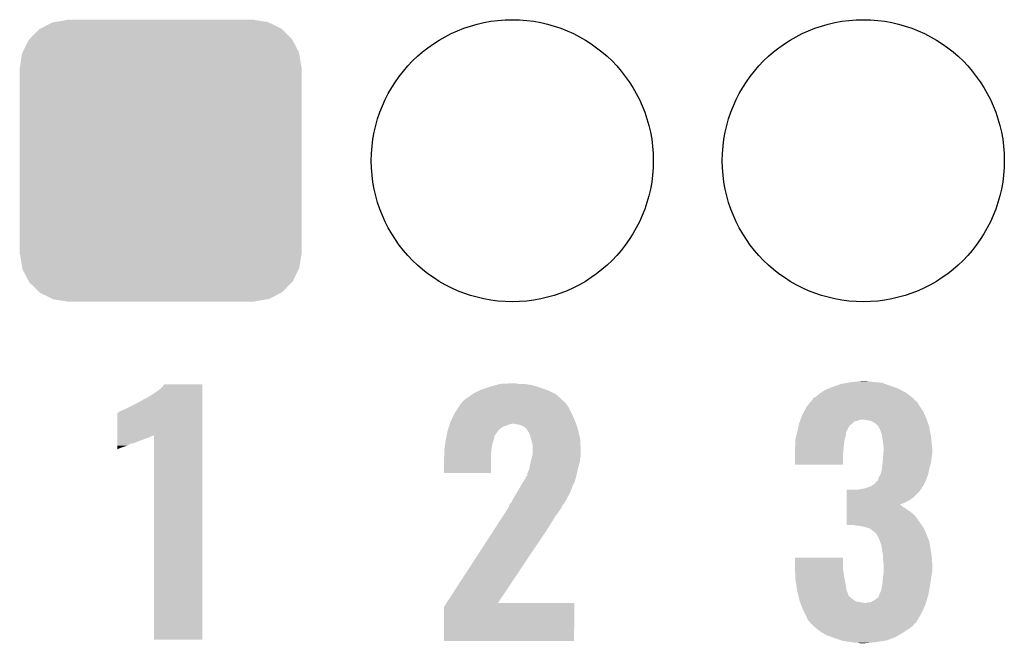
# Model space of a CAD drawing. Extents: x -1.3 to 24.2, y -3.9 to 39.2.
# Tile 15 of 29: x 5.6 to 9.8, y 21.1 to 23.8. Entities that reach past the tile are written whole.
import ezdxf

# ---------------------------------------------------------------- set-up
doc = ezdxf.new("R2010")
doc.units = 0
doc.layers.get('0').update_dxf_attribs({"linetype": 'CONTINUOUS'})
doc.layers.add('PROXIMITY_24_CLICK_V100_GTO', color=14, linetype='CONTINUOUS')
doc.layers.add('PROXIMITY_24_CLICK_V100_GTS', color=12, linetype='CONTINUOUS')

# ---------------------------------------------------------------- blocks, each defined once
blk = doc.blocks.new('ROUND_44')
blk.add_circle((0, 0), 0.602)
blk = doc.blocks.new('CUSTOM_45')
for points in [[(-0.512916, 0.564078), (-0.463036, 0.590212), (0.514762, 0.564078), (0.46108, 0.590212)], [(-0.463036, 0.590212), (-0.452138, 0.592028), (0.46108, 0.590212), (0.457348, 0.592028)], [(-0.452138, 0.592028), (-0.40005, 0.600706), (0.457348, 0.592028), (0.40005, 0.600706)], [(-0.40005, 0.600706), (-0.40005, 0.60198), (0.40005, 0.600706), (0.40005, 0.60198)], [(-0.559382, 0.519598), (-0.519598, 0.560576), (0.560576, 0.519598), (0.51837, 0.560576)], [(-0.519598, 0.560576), (-0.512916, 0.564078), (0.51837, 0.560576), (0.514762, 0.564078)], [(-0.58926, 0.463036), (-0.564078, 0.51476), (0.590212, 0.463036), (0.563112, 0.51476)], [(-0.564078, 0.51476), (-0.559382, 0.519598), (0.563112, 0.51476), (0.560576, 0.519598)], [(-0.592028, 0.457348), (-0.58926, 0.463036), (0.59116, 0.457348), (0.590212, 0.463036)], [(-0.600706, 0.40005), (-0.592028, 0.457348), (0.600706, 0.40005), (0.59116, 0.457348)], [(-0.60198, -0.40005), (-0.60198, 0.40005), (0.60198, -0.40005), (0.60198, 0.40005)], [(-0.591158, -0.457348), (-0.600706, -0.40005), (0.592028, -0.457348), (0.600706, -0.40005)], [(-0.590212, -0.463036), (-0.591158, -0.457348), (0.589258, -0.463036), (0.592028, -0.457348)], [(-0.563108, -0.514762), (-0.590212, -0.463036), (0.564078, -0.514762), (0.589258, -0.463036)], [(-0.560576, -0.519598), (-0.563108, -0.514762), (0.559382, -0.519598), (0.564078, -0.514762)], [(-0.518366, -0.560576), (-0.560576, -0.519598), (0.519598, -0.560576), (0.559382, -0.519598)], [(-0.51476, -0.564078), (-0.518366, -0.560576), (0.512914, -0.564078), (0.519598, -0.560576)], [(-0.461078, -0.590212), (-0.51476, -0.564078), (0.463036, -0.590212), (0.512914, -0.564078)], [(-0.457348, -0.592028), (-0.461078, -0.590212), (0.452136, -0.592028), (0.463036, -0.590212)], [(-0.40005, -0.600706), (-0.457348, -0.592028), (0.40005, -0.600706), (0.452136, -0.592028)], [(-0.40005, -0.60198), (-0.40005, -0.600706), (0.40005, -0.60198), (0.40005, -0.600706)]]:
    blk.add_solid(points)

msp = doc.modelspace()

# ---------------------------------------------------------------- linework, layer by layer
at = {"layer": 'PROXIMITY_24_CLICK_V100_GTO'}
for points in [[(6.159502, 22.232622), (6.169646, 22.245296), (6.332218, 22.232622), (6.33222, 22.245296)], [(6.169646, 22.245296), (6.169666, 22.24532), (6.33222, 22.245296), (6.169666, 22.24532)], [(7.55904, 22.235158), (7.586476, 22.24278), (7.764152, 22.235158), (7.739382, 22.24278)], [(7.586476, 22.24278), (7.604764, 22.24786), (7.739382, 22.24278), (7.706362, 22.24786)], [(7.604764, 22.24786), (7.6581, 22.2504), (7.680962, 22.24786), (7.670802, 22.2504)], [(9.02462, 22.23516), (9.060182, 22.24786), (9.282686, 22.23516), (9.247122, 22.24786)], [(9.060182, 22.24786), (9.090646, 22.252938), (9.247122, 22.24786), (9.232902, 22.252938)], [(9.090646, 22.252938), (9.105898, 22.25548), (9.232902, 22.252938), (9.20242, 22.25548)], [(9.105898, 22.25548), (9.13003, 22.25802), (9.20242, 22.25548), (9.177022, 22.25802)], [(9.13003, 22.25802), (9.154162, 22.26056), (9.177022, 22.25802), (9.166862, 22.26056)], [(6.088382, 22.18436), (6.11378, 22.199598), (6.332218, 22.18436), (6.332218, 22.199598)], [(6.11378, 22.199598), (6.14426, 22.21992), (6.332218, 22.199598), (6.332218, 22.21992)], [(6.14426, 22.21992), (6.159502, 22.232622), (6.332218, 22.21992), (6.332218, 22.232622)], [(7.46506, 22.18944), (7.4832, 22.202138), (7.857488, 22.18944), (7.843518, 22.202138)], [(7.4832, 22.202138), (7.490462, 22.20722), (7.843518, 22.202138), (7.833356, 22.20722)], [(7.490462, 22.20722), (7.515862, 22.21992), (7.833356, 22.20722), (7.80796, 22.21992)], [(7.515862, 22.21992), (7.520942, 22.22246), (7.80796, 22.21992), (7.800848, 22.22246)], [(7.520942, 22.22246), (7.551424, 22.23262), (7.800848, 22.22246), (7.7724, 22.23262)], [(7.551424, 22.23262), (7.55904, 22.235158), (7.7724, 22.23262), (7.764152, 22.235158)], [(8.9535, 22.19452), (8.96874, 22.20722), (9.356848, 22.19452), (9.34034, 22.20722)], [(8.96874, 22.20722), (8.972548, 22.20976), (9.34034, 22.20722), (9.337038, 22.20976)], [(8.972548, 22.20976), (8.991598, 22.22246), (9.337038, 22.20976), (9.313456, 22.22246)], [(8.991598, 22.22246), (9.004806, 22.22754), (9.313456, 22.22246), (9.304022, 22.22754)], [(9.004806, 22.22754), (9.02462, 22.23516), (9.304022, 22.22754), (9.282686, 22.23516)], [(5.99948, 22.13864), (6.05536, 22.16658), (6.332216, 22.13864), (6.332218, 22.16658)], [(6.05536, 22.16658), (6.078218, 22.179282), (6.332218, 22.16658), (6.332218, 22.179282)], [(6.078218, 22.179282), (6.080764, 22.18182), (6.332218, 22.179282), (6.332218, 22.18182)], [(6.080764, 22.18182), (6.088382, 22.18436), (6.332218, 22.18182), (6.332218, 22.18436)], [(7.424782, 22.146258), (7.434582, 22.161502), (7.89686, 22.146258), (7.885974, 22.161502)], [(7.434582, 22.161502), (7.437118, 22.16404), (7.885974, 22.161502), (7.88416, 22.16404)], [(7.437118, 22.16404), (7.43966, 22.166582), (7.88416, 22.16404), (7.881618, 22.166582)], [(7.43966, 22.166582), (7.44728, 22.17674), (7.881618, 22.166582), (7.87146, 22.17674)], [(7.44728, 22.17674), (7.447282, 22.176742), (7.87146, 22.17674), (7.871458, 22.176742)], [(7.447282, 22.176742), (7.46506, 22.18944), (7.871458, 22.176742), (7.857488, 22.18944)], [(8.912862, 22.15134), (8.92979, 22.171656), (9.39546, 22.15134), (9.382762, 22.171656)], [(8.92979, 22.171656), (8.936144, 22.179282), (9.382762, 22.171656), (9.372604, 22.179282)], [(8.936144, 22.179282), (8.938262, 22.181824), (9.372604, 22.179282), (9.37133, 22.181824)], [(8.938262, 22.181824), (8.939528, 22.184354), (9.37133, 22.181824), (9.370062, 22.184354)], [(8.939528, 22.184354), (8.940806, 22.1869), (9.370062, 22.184354), (9.366754, 22.1869)], [(8.940806, 22.1869), (8.9535, 22.19452), (9.366754, 22.1869), (9.356848, 22.19452)], [(5.969008, 22.029402), (5.969024, 22.1234), (6.332214, 22.029402), (6.332216, 22.1234)], [(5.969024, 22.1234), (5.971546, 22.123406), (6.332216, 22.1234), (6.332216, 22.123406)], [(5.971546, 22.123406), (5.976624, 22.128482), (6.332216, 22.123406), (6.332216, 22.128482)], [(5.976624, 22.128482), (5.98678, 22.13356), (6.332216, 22.128482), (6.332216, 22.13356)], [(5.98678, 22.13356), (5.99948, 22.13864), (6.332216, 22.13356), (6.332216, 22.13864)], [(7.39521, 22.09292), (7.40918, 22.12086), (7.92226, 22.09292), (7.90956, 22.12086)], [(7.40918, 22.12086), (7.411722, 22.12594), (7.90956, 22.12086), (7.90702, 22.12594)], [(7.411722, 22.12594), (7.424782, 22.146258), (7.90702, 22.12594), (7.89686, 22.146258)], [(8.888002, 22.100538), (8.89254, 22.113242), (9.4234, 22.100538), (9.417628, 22.113242)], [(8.89254, 22.113242), (8.900668, 22.128482), (9.417628, 22.113242), (9.4107, 22.128482)], [(8.900668, 22.128482), (8.91286, 22.151336), (9.4107, 22.128482), (9.395464, 22.151336)], [(8.91286, 22.151336), (8.912862, 22.15134), (9.395464, 22.151336), (9.39546, 22.15134)], [(7.385842, 22.067518), (7.386636, 22.07006), (7.619996, 22.067518), (7.632698, 22.07006)], [(7.386636, 22.07006), (7.388224, 22.075138), (7.632698, 22.07006), (7.642858, 22.075138)], [(7.388224, 22.075138), (7.389018, 22.07768), (7.642858, 22.075138), (7.655558, 22.07768)], [(7.389018, 22.07768), (7.3914, 22.0853), (7.927704, 22.07768), (7.924982, 22.0853)], [(7.3914, 22.0853), (7.39521, 22.09292), (7.924982, 22.0853), (7.92226, 22.09292)], [(7.688578, 22.0726), (7.663178, 22.07768), (7.929518, 22.0726), (7.927704, 22.07768)], [(7.706356, 22.064982), (7.688578, 22.0726), (7.932238, 22.064982), (7.929518, 22.0726)], [(8.875486, 22.057358), (8.878206, 22.070056), (9.08812, 22.057358), (9.095738, 22.070056)], [(8.878206, 22.070056), (8.879842, 22.07768), (9.095738, 22.070056), (9.105898, 22.07768)], [(8.879842, 22.07768), (8.883468, 22.087836), (9.105898, 22.07768), (9.116056, 22.087836)], [(8.883468, 22.087836), (8.884376, 22.09038), (9.116056, 22.087836), (9.128758, 22.09038)], [(8.884376, 22.09038), (8.886188, 22.095458), (9.128758, 22.09038), (9.143998, 22.095458)], [(8.886188, 22.095458), (8.88619, 22.09546), (9.143998, 22.095458), (9.154158, 22.09546)], [(8.88619, 22.09546), (8.888002, 22.100538), (9.425094, 22.09546), (9.4234, 22.100538)], [(9.184638, 22.09038), (9.154158, 22.09546), (9.426788, 22.09038), (9.425094, 22.09546)], [(9.1948, 22.0853), (9.184638, 22.09038), (9.42848, 22.0853), (9.426788, 22.09038)], [(9.207498, 22.077682), (9.1948, 22.0853), (9.43102, 22.077682), (9.42848, 22.0853)], [(9.217658, 22.067518), (9.207498, 22.077682), (9.434408, 22.067518), (9.43102, 22.077682)], [(5.969008, 22.02434), (5.969008, 22.029402), (6.116318, 22.02434), (6.126448, 22.029402)], [(6.12648, 21.155684), (6.126448, 22.029402), (6.332196, 21.155684), (6.332214, 22.029402)], [(7.374634, 22.024338), (7.3787, 22.044662), (7.57936, 22.024338), (7.592908, 22.044662)], [(7.3787, 22.044662), (7.379492, 22.0472), (7.592908, 22.044662), (7.5946, 22.0472)], [(7.379492, 22.0472), (7.382666, 22.057358), (7.5946, 22.0472), (7.604758, 22.057358)], [(7.382666, 22.057358), (7.385842, 22.067518), (7.604758, 22.057358), (7.619996, 22.067518)], [(7.713982, 22.057358), (7.706356, 22.064982), (7.93496, 22.057358), (7.932238, 22.064982)], [(7.719054, 22.052286), (7.713982, 22.057358), (7.936154, 22.052286), (7.93496, 22.057358)], [(7.71906, 22.049742), (7.719054, 22.052286), (7.936754, 22.049742), (7.936154, 22.052286)], [(7.726678, 22.039582), (7.71906, 22.049742), (7.939144, 22.039582), (7.936754, 22.049742)], [(7.73176, 22.026882), (7.726678, 22.039582), (7.942132, 22.026882), (7.939144, 22.039582)], [(8.865234, 22.01418), (8.869044, 22.029418), (9.07542, 22.01418), (9.080498, 22.029418)], [(8.869044, 22.029418), (8.872218, 22.042118), (9.080498, 22.029418), (9.0805, 22.042118)], [(8.872218, 22.042118), (8.87222, 22.04212), (9.0805, 22.042118), (9.0805, 22.04212)], [(8.87222, 22.04212), (8.873852, 22.049738), (9.0805, 22.04212), (9.085578, 22.049738)], [(8.873852, 22.049738), (8.87494, 22.054816), (9.085578, 22.049738), (9.088118, 22.054816)], [(8.87494, 22.054816), (8.875486, 22.057358), (9.088118, 22.054816), (9.08812, 22.057358)], [(9.220198, 22.06244), (9.217658, 22.067518), (9.4361, 22.06244), (9.434408, 22.067518)], [(9.22782, 22.0472), (9.220198, 22.06244), (9.43879, 22.0472), (9.4361, 22.06244)], [(9.232898, 22.031962), (9.22782, 22.0472), (9.44148, 22.031962), (9.43879, 22.0472)], [(9.234854, 22.019262), (9.232898, 22.031962), (9.44372, 22.019262), (9.44148, 22.031962)], [(5.969002, 21.99386), (5.969004, 22.00402), (6.037576, 21.99386), (6.06298, 22.00402)], [(5.969002, 21.993858), (5.969002, 21.99386), (6.029956, 21.993858), (6.037576, 21.99386)], [(5.969002, 21.9837), (5.969002, 21.993858), (6.009638, 21.9837), (6.029956, 21.993858)], [(5.969004, 22.00402), (5.969006, 22.01164), (6.06298, 22.00402), (6.0833, 22.01164)], [(5.969006, 22.01672), (5.969008, 22.0218), (6.098538, 22.01672), (6.1087, 22.0218)], [(5.969006, 22.01164), (5.969006, 22.01672), (6.0833, 22.01164), (6.098538, 22.01672)], [(5.969008, 22.0218), (5.969008, 22.02434), (6.1087, 22.0218), (6.116318, 22.02434)], [(7.366, 21.971), (7.368176, 21.986238), (7.567294, 21.971), (7.5692, 21.986238)], [(7.368176, 21.986238), (7.370716, 22.00402), (7.5692, 21.986238), (7.574278, 22.00402)], [(7.370716, 22.00402), (7.37108, 22.006558), (7.574278, 22.00402), (7.575292, 22.006558)], [(7.37108, 22.006558), (7.37311, 22.016716), (7.575292, 22.006558), (7.579358, 22.016716)], [(7.37311, 22.016716), (7.374634, 22.024338), (7.579358, 22.016716), (7.57936, 22.024338)], [(7.735224, 22.01418), (7.73176, 22.026882), (7.94512, 22.01418), (7.942132, 22.026882)], [(7.73938, 21.99894), (7.735224, 22.01418), (7.945924, 21.99894), (7.94512, 22.01418)], [(7.74192, 21.988782), (7.73938, 21.99894), (7.946458, 21.988782), (7.945924, 21.99894)], [(7.74192, 21.965922), (7.74192, 21.988782), (7.94766, 21.965922), (7.946458, 21.988782)], [(8.862566, 21.97608), (8.8646, 21.986242), (9.07034, 21.97608), (9.071468, 21.986242)], [(8.8646, 22.011642), (8.865234, 22.01418), (9.074996, 22.011642), (9.07542, 22.01418)], [(8.8646, 21.998942), (8.8646, 22.011642), (9.07288, 21.998942), (9.074996, 22.011642)], [(8.8646, 21.986242), (8.8646, 21.998942), (9.071468, 21.986242), (9.07288, 21.998942)], [(9.23798, 21.99894), (9.234854, 22.019262), (9.445754, 21.99894), (9.44372, 22.019262)], [(9.24052, 21.98116), (9.23798, 21.99894), (9.447532, 21.98116), (9.445754, 21.99894)], [(5.969, 21.97608), (5.969002, 21.9837), (5.98678, 21.97608), (6.009638, 21.9837)], [(5.969, 21.971), (5.969, 21.97608), (5.97408, 21.971), (5.98678, 21.97608)], [(5.969, 21.9685), (5.969, 21.971), (5.969, 21.9685), (5.97408, 21.971)], [(7.366, 21.96592), (7.366, 21.971), (7.56666, 21.96592), (7.567294, 21.971)], [(7.366, 21.943062), (7.366, 21.96592), (7.56412, 21.943062), (7.56666, 21.96592)], [(7.741284, 21.943058), (7.74192, 21.945602), (7.94766, 21.943058), (7.94766, 21.945602)], [(7.74192, 21.945602), (7.74192, 21.965922), (7.94766, 21.945602), (7.94766, 21.965922)], [(8.86206, 21.973542), (8.862566, 21.97608), (9.070086, 21.973542), (9.07034, 21.97608)], [(8.86206, 21.950682), (8.86206, 21.973542), (9.0678, 21.950682), (9.070086, 21.973542)], [(8.86206, 21.902444), (8.86206, 21.950682), (9.067776, 21.902444), (9.0678, 21.950682)], [(9.238614, 21.93544), (9.240096, 21.95322), (9.44626, 21.93544), (9.4488, 21.95322)], [(9.240096, 21.95322), (9.24052, 21.958298), (9.4488, 21.95322), (9.4488, 21.958298)], [(9.24052, 21.968462), (9.24052, 21.98116), (9.4488, 21.968462), (9.447532, 21.98116)], [(9.24052, 21.958298), (9.24052, 21.968462), (9.4488, 21.958298), (9.4488, 21.968462)], [(7.36346, 21.932902), (7.365998, 21.943058), (7.564116, 21.932902), (7.56412, 21.943058)], [(7.36346, 21.866884), (7.36346, 21.932902), (7.564096, 21.866884), (7.564116, 21.932902)], [(7.365998, 21.943058), (7.366, 21.943062), (7.56412, 21.943058), (7.56412, 21.943062)], [(7.729642, 21.89226), (7.73176, 21.90496), (7.9375, 21.89226), (7.941128, 21.90496)], [(7.73176, 21.90496), (7.733028, 21.910038), (7.941128, 21.90496), (7.94258, 21.910038)], [(7.733028, 21.910038), (7.737474, 21.92782), (7.94258, 21.910038), (7.94512, 21.92782)], [(7.737474, 21.92782), (7.741284, 21.943058), (7.94512, 21.92782), (7.94766, 21.943058)], [(9.067776, 21.90242), (8.86206, 21.902444), (9.067776, 21.90242), (9.067776, 21.902444)], [(9.233746, 21.887182), (9.23544, 21.90242), (9.4361, 21.887182), (9.440672, 21.90242)], [(9.23544, 21.90242), (9.236454, 21.912578), (9.440672, 21.90242), (9.44372, 21.912578)], [(9.236454, 21.912578), (9.23798, 21.92782), (9.44372, 21.912578), (9.445412, 21.92782)], [(9.23798, 21.92782), (9.238614, 21.93544), (9.445412, 21.92782), (9.44626, 21.93544)], [(7.564096, 21.86686), (7.36346, 21.866884), (7.564096, 21.86686), (7.564096, 21.866884)], [(7.71906, 21.856704), (7.719062, 21.864324), (7.929134, 21.856704), (7.930926, 21.864324)], [(7.719062, 21.864324), (7.72414, 21.874482), (7.930926, 21.864324), (7.933316, 21.874482)], [(7.72414, 21.874482), (7.72922, 21.88972), (7.933316, 21.874482), (7.936902, 21.88972)], [(7.72922, 21.88972), (7.729642, 21.89226), (7.936902, 21.88972), (7.9375, 21.89226)], [(9.2202, 21.849082), (9.227822, 21.861778), (9.4264, 21.849082), (9.431016, 21.861778)], [(9.227822, 21.86178), (9.2329, 21.879562), (9.431018, 21.86178), (9.434574, 21.879562)], [(9.227822, 21.861778), (9.227822, 21.86178), (9.431016, 21.861778), (9.431018, 21.86178)], [(9.2329, 21.879562), (9.233746, 21.887182), (9.434574, 21.879562), (9.4361, 21.887182)], [(7.693662, 21.816064), (7.701596, 21.828758), (7.91464, 21.816064), (7.92226, 21.828758)], [(7.701596, 21.828758), (7.70636, 21.83638), (7.92226, 21.828758), (7.923784, 21.83638)], [(7.70636, 21.83638), (7.709262, 21.841458), (7.923784, 21.83638), (7.9248, 21.841458)], [(7.709262, 21.841458), (7.712164, 21.846536), (7.9248, 21.841458), (7.927338, 21.846536)], [(7.712164, 21.846536), (7.713618, 21.849078), (7.927338, 21.846536), (7.92734, 21.849078)], [(7.713618, 21.849078), (7.716522, 21.854158), (7.92734, 21.849078), (7.928534, 21.854158)], [(7.716522, 21.854158), (7.71906, 21.856704), (7.928534, 21.854158), (7.929134, 21.856704)], [(9.187184, 21.810982), (9.202422, 21.821142), (9.409416, 21.810982), (9.414502, 21.821142)], [(9.202422, 21.821142), (9.212586, 21.83384), (9.414502, 21.821142), (9.42086, 21.83384)], [(9.212586, 21.83384), (9.215126, 21.833856), (9.42086, 21.83384), (9.420864, 21.833856)], [(9.215126, 21.833856), (9.217662, 21.838922), (9.420864, 21.833856), (9.422706, 21.838922)], [(9.217662, 21.838922), (9.2202, 21.849082), (9.422706, 21.838922), (9.4264, 21.849082)], [(7.66826, 21.77288), (7.674606, 21.783038), (7.896468, 21.77288), (7.90194, 21.783038)], [(7.674606, 21.783038), (7.680958, 21.7932), (7.90194, 21.783038), (7.905846, 21.7932)], [(7.680958, 21.7932), (7.69366, 21.81606), (7.905846, 21.7932), (7.914638, 21.81606)], [(7.69366, 21.81606), (7.693662, 21.816064), (7.914638, 21.81606), (7.91464, 21.816064)], [(9.083058, 21.76272), (9.083062, 21.78812), (9.36752, 21.76272), (9.392918, 21.78812)], [(9.083062, 21.78812), (9.083064, 21.79574), (9.392918, 21.78812), (9.39863, 21.79574)], [(9.128762, 21.79574), (9.14146, 21.79828), (9.39863, 21.79574), (9.400536, 21.79828)], [(9.14146, 21.79828), (9.14147, 21.798282), (9.400536, 21.79828), (9.400538, 21.798282)], [(9.14147, 21.798282), (9.156702, 21.800822), (9.400538, 21.798282), (9.401808, 21.800822)], [(9.156702, 21.800822), (9.179508, 21.808424), (9.401808, 21.800822), (9.405614, 21.808424)], [(9.179508, 21.808424), (9.179556, 21.80844), (9.405614, 21.808424), (9.408144, 21.80844)], [(9.179556, 21.80844), (9.187184, 21.810982), (9.408144, 21.80844), (9.409416, 21.810982)], [(7.642866, 21.732246), (7.650478, 21.73986), (7.871466, 21.732246), (7.879076, 21.73986)], [(7.650478, 21.73986), (7.650482, 21.739864), (7.879076, 21.73986), (7.879076, 21.739864)], [(7.650482, 21.739864), (7.654288, 21.747476), (7.879076, 21.739864), (7.88162, 21.747476)], [(7.654288, 21.747476), (7.65556, 21.750022), (7.88162, 21.747476), (7.884158, 21.750022)], [(7.65556, 21.750022), (7.6581, 21.755098), (7.884158, 21.750022), (7.88689, 21.755098)], [(7.6581, 21.755098), (7.66826, 21.77288), (7.88689, 21.755098), (7.896468, 21.77288)], [(9.083052, 21.732216), (9.083054, 21.73986), (9.30915, 21.732216), (9.32942, 21.73986)], [(9.083054, 21.73986), (9.083056, 21.75002), (9.32942, 21.73986), (9.349738, 21.75002)], [(9.083056, 21.75002), (9.083058, 21.76272), (9.349738, 21.75002), (9.36752, 21.76272)], [(7.61441, 21.681438), (7.62762, 21.70176), (7.838438, 21.681438), (7.85368, 21.70176)], [(7.62762, 21.70176), (7.636762, 21.716998), (7.85368, 21.70176), (7.863838, 21.716998)], [(7.636762, 21.716998), (7.64286, 21.727162), (7.863838, 21.716998), (7.86892, 21.727162)], [(7.64286, 21.727162), (7.642864, 21.732236), (7.86892, 21.727162), (7.871458, 21.732236)], [(7.642864, 21.732236), (7.642866, 21.732246), (7.871458, 21.732236), (7.871466, 21.732246)], [(9.083044, 21.68144), (9.083046, 21.69414), (9.37768, 21.68144), (9.36498, 21.69414)], [(9.083046, 21.69414), (9.083048, 21.7043), (9.36498, 21.69414), (9.35228, 21.7043)], [(9.083048, 21.7043), (9.08305, 21.711918), (9.35228, 21.7043), (9.339582, 21.711918)], [(9.08305, 21.71954), (9.083052, 21.729698), (9.32942, 21.71954), (9.314182, 21.729698)], [(9.08305, 21.711918), (9.08305, 21.71954), (9.339582, 21.711918), (9.32942, 21.71954)], [(9.083052, 21.729698), (9.083052, 21.732216), (9.314182, 21.729698), (9.30915, 21.732216)], [(7.57974, 21.6281), (7.597902, 21.65604), (7.80542, 21.6281), (7.8232, 21.65604)], [(7.597902, 21.65604), (7.61441, 21.681438), (7.8232, 21.65604), (7.838438, 21.681438)], [(9.08304, 21.645904), (9.083044, 21.68144), (9.403064, 21.645904), (9.37768, 21.68144)], [(7.375018, 21.31314), (7.57974, 21.6281), (7.594646, 21.31314), (7.80542, 21.6281)], [(9.116056, 21.64588), (9.08304, 21.645904), (9.40308, 21.64588), (9.403064, 21.645904)], [(9.118594, 21.643346), (9.116056, 21.64588), (9.404664, 21.643346), (9.40308, 21.64588)], [(9.121138, 21.64334), (9.118594, 21.643346), (9.404668, 21.64334), (9.404664, 21.643346)], [(9.143998, 21.6408), (9.121138, 21.64334), (9.406256, 21.6408), (9.404668, 21.64334)], [(9.16432, 21.63572), (9.143998, 21.6408), (9.409432, 21.63572), (9.406256, 21.6408)], [(9.1821, 21.630642), (9.16432, 21.63572), (9.412606, 21.630642), (9.409432, 21.63572)], [(9.18845, 21.625562), (9.1821, 21.630642), (9.41578, 21.625562), (9.412606, 21.630642)], [(9.1948, 21.62048), (9.18845, 21.625562), (9.417814, 21.62048), (9.41578, 21.625562)], [(9.204958, 21.61286), (9.1948, 21.62048), (9.420862, 21.61286), (9.417814, 21.62048)], [(9.210038, 21.607778), (9.204958, 21.61286), (9.422894, 21.607778), (9.420862, 21.61286)], [(9.212578, 21.602704), (9.210038, 21.607778), (9.424924, 21.602704), (9.422894, 21.607778)], [(9.215118, 21.600158), (9.212578, 21.602704), (9.425942, 21.600158), (9.424924, 21.602704)], [(9.22274, 21.58238), (9.215118, 21.600158), (9.433052, 21.58238), (9.425942, 21.600158)], [(9.225598, 21.574758), (9.22274, 21.58238), (9.4361, 21.574758), (9.433052, 21.58238)], [(9.230358, 21.562062), (9.225598, 21.574758), (9.438218, 21.562062), (9.4361, 21.574758)], [(9.233498, 21.54428), (9.230358, 21.562062), (9.44118, 21.54428), (9.438218, 21.562062)], [(9.23798, 21.518882), (9.233498, 21.54428), (9.445088, 21.518882), (9.44118, 21.54428)], [(8.86206, 21.46808), (8.862082, 21.506156), (9.0678, 21.46808), (9.0678, 21.506156)], [(8.862082, 21.506156), (8.862084, 21.50618), (9.0678, 21.506156), (8.862084, 21.50618)], [(9.23798, 21.511262), (9.23798, 21.518882), (9.44626, 21.511262), (9.445088, 21.518882)], [(9.23798, 21.498562), (9.23798, 21.511262), (9.447108, 21.498562), (9.44626, 21.511262)], [(9.24052, 21.483322), (9.23798, 21.498562), (9.448124, 21.483322), (9.447108, 21.498562)], [(9.24052, 21.473162), (9.24052, 21.483322), (9.4488, 21.473162), (9.448124, 21.483322)], [(8.862638, 21.455378), (8.86206, 21.46808), (9.0678, 21.455378), (9.0678, 21.46808)], [(8.863332, 21.44014), (8.862638, 21.455378), (9.07034, 21.44014), (9.0678, 21.455378)], [(8.86414, 21.42236), (8.863332, 21.44014), (9.07288, 21.42236), (9.07034, 21.44014)], [(9.239954, 21.43506), (9.24052, 21.440142), (9.44626, 21.43506), (9.447276, 21.440142)], [(9.24052, 21.447758), (9.24052, 21.473162), (9.4488, 21.447758), (9.4488, 21.473162)], [(9.24052, 21.440142), (9.24052, 21.447758), (9.447276, 21.440142), (9.4488, 21.447758)], [(8.8646, 21.412202), (8.86414, 21.42236), (9.074786, 21.412202), (9.07288, 21.42236)], [(8.869414, 21.38172), (8.8646, 21.412202), (9.0805, 21.38172), (9.074786, 21.412202)], [(9.23544, 21.394418), (9.23798, 21.41728), (9.440202, 21.394418), (9.44372, 21.41728)], [(9.23798, 21.41728), (9.239954, 21.43506), (9.44372, 21.41728), (9.44626, 21.43506)], [(8.87222, 21.36394), (8.869414, 21.38172), (9.083042, 21.36394), (9.0805, 21.38172)], [(8.872222, 21.363938), (8.87222, 21.36394), (9.083042, 21.363938), (9.083042, 21.36394)], [(8.875808, 21.348696), (8.872222, 21.363938), (9.09066, 21.348696), (9.083042, 21.363938)], [(9.22528, 21.353784), (9.23036, 21.366482), (9.432926, 21.353784), (9.435306, 21.366482)], [(9.23036, 21.366482), (9.2329, 21.37918), (9.435306, 21.366482), (9.437686, 21.37918)], [(9.2329, 21.37918), (9.233746, 21.38426), (9.437686, 21.37918), (9.43864, 21.38426)], [(9.233746, 21.38426), (9.23544, 21.394418), (9.43864, 21.38426), (9.440202, 21.394418)], [(7.363464, 21.295364), (7.375002, 21.313116), (7.919716, 21.295364), (7.91972, 21.313116)], [(7.375002, 21.313116), (7.375018, 21.31314), (7.91972, 21.313116), (7.594646, 21.31314)], [(8.876406, 21.346156), (8.875808, 21.348696), (9.090662, 21.346156), (9.09066, 21.348696)], [(8.8776, 21.34108), (8.876406, 21.346156), (9.093206, 21.34108), (9.090662, 21.346156)], [(8.878198, 21.338538), (8.8776, 21.34108), (9.098278, 21.338538), (9.093206, 21.34108)], [(8.87999, 21.33092), (8.878198, 21.338538), (9.105902, 21.33092), (9.098278, 21.338538)], [(8.881784, 21.3233), (8.87999, 21.33092), (9.116062, 21.3233), (9.105902, 21.33092)], [(8.88238, 21.320762), (8.881784, 21.3233), (9.121138, 21.320762), (9.116062, 21.3233)], [(8.883358, 21.31822), (8.88238, 21.320762), (9.126222, 21.31822), (9.121138, 21.320762)], [(8.885312, 21.31314), (8.883358, 21.31822), (9.156702, 21.31314), (9.126222, 21.31822)], [(8.88922, 21.30298), (8.885312, 21.31314), (9.41832, 21.30298), (9.421494, 21.31314)], [(9.156702, 21.31314), (9.166862, 21.313142), (9.421494, 21.31314), (9.421494, 21.313142)], [(9.166862, 21.313142), (9.174484, 21.31568), (9.421494, 21.313142), (9.422288, 21.31568)], [(9.174484, 21.31568), (9.184644, 21.315682), (9.422288, 21.31568), (9.422288, 21.315682)], [(9.184644, 21.315682), (9.194798, 21.32076), (9.422288, 21.315682), (9.423876, 21.32076)], [(9.194798, 21.32076), (9.2075, 21.32838), (9.423876, 21.32076), (9.426256, 21.32838)], [(9.2075, 21.32838), (9.217662, 21.336004), (9.426256, 21.32838), (9.42864, 21.336004)], [(9.217662, 21.336004), (9.220706, 21.343618), (9.42864, 21.336004), (9.43102, 21.343618)], [(9.220706, 21.343618), (9.22274, 21.348704), (9.43102, 21.343618), (9.431972, 21.348704)], [(9.22274, 21.348704), (9.222746, 21.351246), (9.431972, 21.348704), (9.43245, 21.351246)], [(9.222746, 21.351246), (9.22528, 21.353784), (9.43245, 21.351246), (9.432926, 21.353784)], [(7.36346, 21.150604), (7.363464, 21.295364), (7.919696, 21.150604), (7.919716, 21.295364)], [(8.89508, 21.28774), (8.88922, 21.30298), (9.411208, 21.28774), (9.41832, 21.30298)], [(8.90651, 21.26488), (8.89508, 21.28774), (9.40054, 21.26488), (9.411208, 21.28774)], [(8.90778, 21.26234), (8.90651, 21.26488), (9.399014, 21.26234), (9.40054, 21.26488)], [(8.917938, 21.239484), (8.90778, 21.26234), (9.385298, 21.239484), (9.399014, 21.26234)], [(8.928094, 21.229326), (8.917938, 21.239484), (9.379202, 21.229326), (9.385298, 21.239484)], [(8.9281, 21.226784), (8.928094, 21.229326), (9.377676, 21.226784), (9.379202, 21.229326)], [(8.928108, 21.226778), (8.9281, 21.226784), (9.377674, 21.226778), (9.377676, 21.226784)], [(8.93088, 21.224236), (8.928108, 21.226778), (9.372602, 21.224236), (9.377674, 21.226778)], [(8.94196, 21.214078), (8.93088, 21.224236), (9.364978, 21.214078), (9.372602, 21.224236)], [(8.95581, 21.20138), (8.94196, 21.214078), (9.3472, 21.20138), (9.364978, 21.214078)], [(8.958578, 21.198842), (8.95581, 21.20138), (9.343392, 21.198842), (9.3472, 21.20138)], [(8.978338, 21.18614), (8.958578, 21.198842), (9.324342, 21.18614), (9.343392, 21.198842)], [(6.332196, 21.15566), (6.12648, 21.155684), (6.332196, 21.15566), (6.332196, 21.155684)], [(7.919696, 21.15058), (7.36346, 21.150604), (7.919696, 21.15058), (7.919696, 21.150604)], [(8.994138, 21.175982), (8.978338, 21.18614), (9.306928, 21.175982), (9.324342, 21.18614)], [(9.015478, 21.16836), (8.994138, 21.175982), (9.293864, 21.16836), (9.306928, 21.175982)], [(9.0297, 21.16328), (9.015478, 21.16836), (9.281162, 21.16328), (9.293864, 21.16836)], [(9.060184, 21.15312), (9.0297, 21.16328), (9.255758, 21.15312), (9.281162, 21.16328)], [(9.067798, 21.150582), (9.060184, 21.15312), (9.239684, 21.150582), (9.255758, 21.15312)], [(9.10336, 21.1455), (9.067798, 21.150582), (9.207502, 21.1455), (9.239684, 21.150582)], [(9.118598, 21.14296), (9.10336, 21.1455), (9.182102, 21.14296), (9.207502, 21.1455)], [(9.141458, 21.14042), (9.131298, 21.14296), (9.156702, 21.14042), (9.182102, 21.14296)]]:
    msp.add_solid(points, dxfattribs=at)

# ---------------------------------------------------------------- block references
at = {"layer": 'PROXIMITY_24_CLICK_V100_GTS'}
for name, p in [('CUSTOM_45', (6.15442, 23.20036)), ('ROUND_44', (7.65556, 23.20036)), ('ROUND_44', (9.15416, 23.20036))]:
    msp.add_blockref(name, p, dxfattribs=at)

doc.saveas('drawing.dxf')
